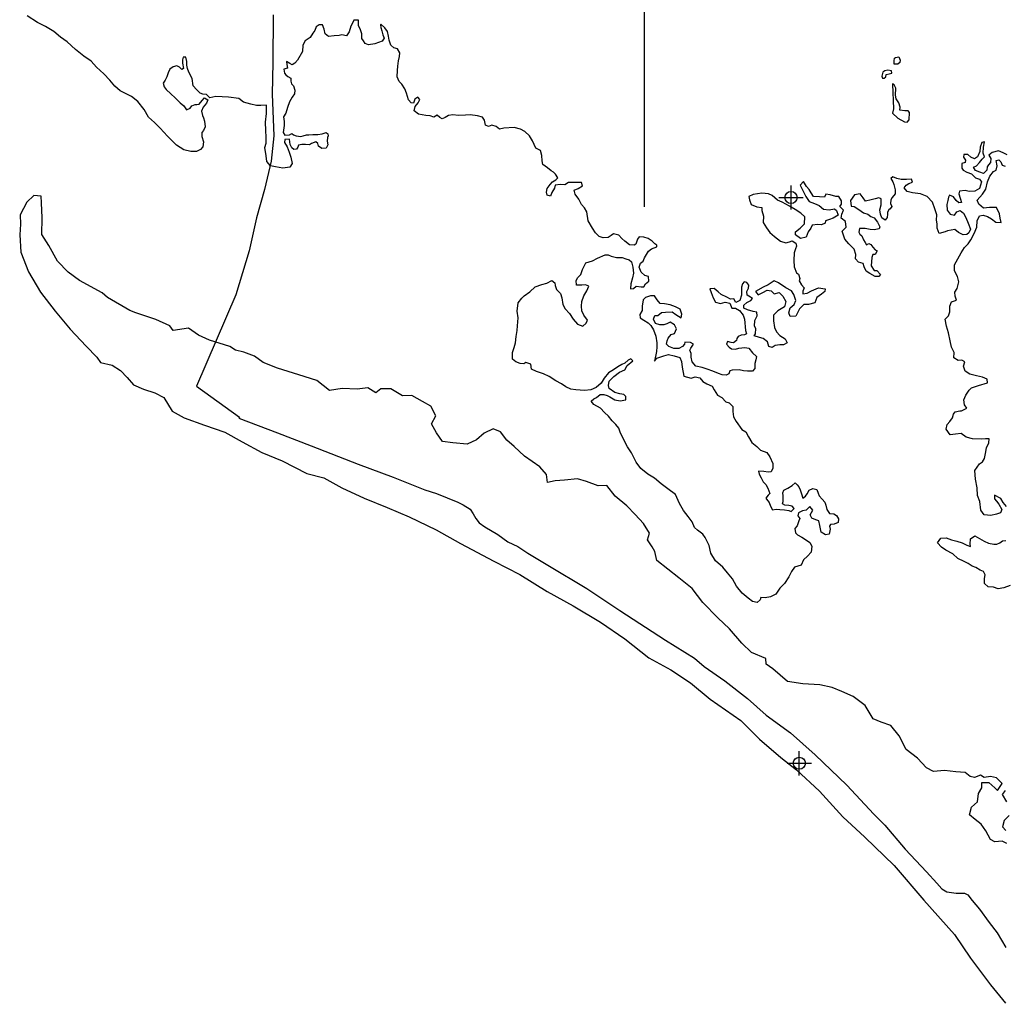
# Model space of a CAD drawing. Extents: x 137600 to 414800, y 708957 to 906957.
# Tile 2 of 10: x 183655 to 203990, y 758993 to 779302. Entities that reach past the tile are written whole.
import ezdxf

# ---------------------------------------------------------------- set-up
doc = ezdxf.new("R2010")
doc.units = 0
doc.header["$LTSCALE"] = 2000
doc.header["$PDMODE"] = 34
doc.header["$PDSIZE"] = 250
for name, color, linetype in [('MAJROADS', 9, 'CONTINUOUS'), ('SEC', 2, 'CONTINUOUS'), ('WATER', 4, 'CONTINUOUS'), ('WSHEDS', 3, 'CONTINUOUS')]:
    doc.layers.add(name, color=color, linetype=linetype)

msp = doc.modelspace()

# ---------------------------------------------------------------- linework, layer by layer
at = {"layer": 'MAJROADS', "color": 0}
for points in [[(188891, 779400), (188883, 778419), (188870, 777766), (188906, 776903), (188851, 776383), (188713, 775798), (188549, 775213), (188393, 774527), (188118, 773624)], [(188118, 773624), (187310, 771732), (188195, 771098)], [(188195, 771098), (188178, 771073), (188981, 770774), (189674, 770501), (190643, 770125), (191370, 769859), (192022, 769595), (192264, 769518), (192481, 769432), (192707, 769338), (192815, 769287), (192957, 769194), (193024, 769101), (193073, 769000), (193148, 768916), (193265, 768831), (193531, 768670), (193740, 768518), (193940, 768424), (194149, 768288), (194566, 768042), (195366, 767559), (196050, 767101), (196992, 766491), (197593, 766117), (197793, 765948), (198218, 765652), (198684, 765288), (199075, 764942), (199576, 764578), (200083, 764121), (200740, 763496), (201297, 762897), (201522, 762669), (201945, 762172), (202386, 761707), (202594, 761471), (202702, 761353), (202802, 761294), (202994, 761267), (203170, 761266), (203237, 761232), (203328, 761114), (203478, 760937), (203677, 760659), (203843, 760448), (204025, 760145)]]:
    msp.add_lwpolyline(points, dxfattribs=at)
at = {"layer": 'SEC', "color": 0}
for p in [(199585, 775630), (199757, 763949)]:
    msp.add_point(p, dxfattribs=at)
at = {"layer": 'WATER', "color": 0}
for points in [[(204051, 776509), (203967, 776552), (203867, 776594), (203741, 776562), (203674, 776503), (203715, 776436), (203706, 776352), (203664, 776302), (203639, 776261), (203630, 776194), (203563, 776127), (203487, 776153), (203396, 776187), (203354, 776254), (203413, 776287), (203480, 776354), (203531, 776421), (203582, 776470), (203557, 776546), (203558, 776672), (203584, 776780), (203525, 776764), (203491, 776672), (203482, 776580), (203439, 776471), (203372, 776430), (203297, 776464), (203239, 776515), (203155, 776515), (203146, 776465), (203188, 776398), (203179, 776356), (203112, 776331), (203111, 776239), (203144, 776197), (203219, 776155), (203311, 776121), (203395, 776036), (203478, 776011), (203520, 775952), (203502, 775885), (203477, 775818), (203384, 775760), (203267, 775752), (203184, 775778), (203066, 775762), (203049, 775704), (203082, 775620), (203107, 775527), (203048, 775520), (202998, 775570), (202940, 775646), (202856, 775680), (202839, 775638), (202822, 775571), (202805, 775488), (202812, 775370), (202870, 775286), (202962, 775269), (203013, 775336), (203080, 775360), (203147, 775310), (203197, 775217), (203246, 775100), (203295, 774974), (203261, 774899), (203219, 774865), (203144, 774857), (203044, 774908), (202969, 774967), (202818, 774943), (202768, 774919), (202642, 774886), (202601, 774995), (202601, 775087), (202593, 775162), (202594, 775271), (202553, 775397), (202504, 775531), (202396, 775649), (202262, 775709), (202095, 775727), (201986, 775753), (201920, 775828), (201962, 775887), (202021, 775920), (202096, 775944), (202071, 776012), (201971, 776004), (201862, 776005), (201770, 776022), (201687, 776056), (201645, 776023), (201686, 775955), (201711, 775897), (201735, 775788), (201735, 775704), (201675, 775629), (201650, 775579), (201641, 775504), (201666, 775445), (201632, 775395), (201607, 775378), (201581, 775328), (201581, 775286), (201572, 775219), (201530, 775161), (201463, 775212), (201430, 775287), (201423, 775379), (201448, 775480), (201449, 775605), (201399, 775622), (201324, 775606), (201240, 775582), (201122, 775557), (201073, 775625), (201015, 775709), (200897, 775684), (200813, 775568), (200829, 775450), (200887, 775442), (200987, 775382), (201079, 775315), (201171, 775289), (201237, 775238), (201304, 775213), (201371, 775120), (201420, 775028), (201403, 774986), (201303, 774962), (201219, 774971), (201119, 774988), (201001, 774989), (200984, 774914), (201009, 774871), (201051, 774838), (201084, 774754), (201117, 774703), (201142, 774653), (201192, 774678), (201234, 774661), (201275, 774602), (201325, 774551), (201367, 774526), (201324, 774451), (201274, 774451), (201257, 774393), (201239, 774217), (201306, 774124), (201356, 774124), (201431, 774040), (201397, 773998), (201321, 773999), (201213, 774058), (201138, 774109), (201097, 774201), (201072, 774268), (200980, 774294), (200914, 774361), (200923, 774453), (200890, 774562), (200782, 774672), (200699, 774773), (200641, 774933), (200725, 775016), (200709, 775133), (200618, 775201), (200635, 775284), (200669, 775368), (200594, 775444), (200628, 775494), (200628, 775561), (200570, 775653), (200512, 775653), (200395, 775688), (200303, 775697), (200277, 775638), (200177, 775647), (200051, 775648), (200002, 775724), (199960, 775799), (199902, 775858), (199844, 775959), (199777, 775884), (199818, 775800), (199867, 775708), (199892, 775649), (199958, 775548), (200067, 775506), (200167, 775463), (200259, 775387), (200376, 775378), (200485, 775394), (200527, 775360), (200559, 775268), (200459, 775202), (200383, 775177), (200299, 775152), (200290, 775102), (200215, 775069), (200140, 775070), (200022, 775062), (199997, 774995), (199938, 774920), (199895, 774812), (199778, 774787), (199678, 774863), (199678, 774922), (199771, 774997), (199863, 775088), (199873, 775231), (199789, 775307), (199673, 775383), (199556, 775450), (199406, 775535), (199306, 775578), (199197, 775670), (199122, 775704), (198980, 775722), (198804, 775690), (198712, 775649), (198728, 775581), (198761, 775489), (198878, 775438), (198986, 775421), (198986, 775362), (199019, 775245), (199009, 775111), (199076, 775001), (199151, 774909), (199242, 774824), (199367, 774732), (199476, 774697), (199551, 774714), (199610, 774738), (199685, 774688), (199701, 774629), (199676, 774570), (199650, 774487), (199641, 774328), (199648, 774202), (199698, 774076), (199739, 774051), (199764, 773959), (199755, 773908), (199805, 773824), (199855, 773765), (199829, 773699), (199829, 773640), (199921, 773656), (200005, 773706), (200156, 773764), (200290, 773746), (200281, 773687), (200214, 773638), (200121, 773563), (200079, 773454), (199944, 773422), (199852, 773422), (199760, 773331), (199726, 773264), (199683, 773181), (199566, 773173), (199541, 773248), (199567, 773349), (199651, 773424), (199686, 773507), (199644, 773625), (199595, 773700), (199478, 773768), (199328, 773869), (199236, 773912), (199110, 773829), (199009, 773779), (198849, 773688), (198908, 773621), (199000, 773671), (199092, 773720), (199176, 773703), (199234, 773644), (199343, 773668), (199418, 773593), (199476, 773483), (199450, 773375), (199316, 773292), (199223, 773200), (199222, 773083), (199246, 772949), (199288, 772857), (199354, 772781), (199463, 772713), (199504, 772629), (199428, 772588), (199353, 772588), (199261, 772572), (199193, 772531), (199127, 772556), (199102, 772649), (199010, 772716), (198935, 772742), (198827, 772776), (198852, 772818), (198861, 772926), (198828, 772977), (198837, 773094), (198888, 773186), (198880, 773261), (198805, 773278), (198688, 773313), (198613, 773347), (198613, 773405), (198672, 773463), (198756, 773505), (198790, 773546), (198748, 773572), (198681, 773614), (198674, 773690), (198708, 773756), (198716, 773823), (198675, 773874), (198616, 773891), (198583, 773849), (198565, 773782), (198565, 773707), (198564, 773615), (198530, 773506), (198446, 773465), (198405, 773541), (198338, 773533), (198263, 773575), (198146, 773626), (198079, 773685), (197996, 773753), (197912, 773745), (197937, 773669), (197978, 773560), (198027, 773468), (198128, 773442), (198228, 773466), (198320, 773449), (198362, 773348), (198437, 773348), (198520, 773297), (198595, 773204), (198628, 773120), (198643, 772886), (198668, 772819), (198626, 772794), (198559, 772786), (198492, 772761), (198466, 772720), (198458, 772678), (198399, 772628), (198349, 772637), (198273, 772654), (198256, 772604), (198306, 772537), (198356, 772503), (198440, 772502), (198507, 772518), (198633, 772534), (198716, 772517), (198791, 772424), (198874, 772349), (198857, 772282), (198840, 772206), (198839, 772098), (198788, 772048), (198688, 772048), (198604, 772049), (198512, 772075), (198370, 772067), (198320, 772051), (198302, 771992), (198244, 771959), (198160, 771968), (198085, 771994), (197968, 772045), (197851, 772087), (197751, 772122), (197617, 772148), (197542, 772240), (197526, 772332), (197526, 772408), (197493, 772475), (197519, 772517), (197570, 772600), (197511, 772634), (197394, 772643), (197385, 772601), (197343, 772551), (197268, 772510), (197167, 772511), (197059, 772553), (197017, 772604), (197026, 772671), (197051, 772729), (197110, 772804), (197178, 772820), (197220, 772920), (197179, 773004), (197087, 773055), (197020, 773022), (196961, 772998), (196877, 772998), (196785, 773032), (196744, 773116), (196770, 773191), (196837, 773191), (196912, 773257), (196996, 773265), (197130, 773273), (197205, 773214), (197314, 773146), (197331, 773221), (197298, 773322), (197198, 773373), (197089, 773415), (196972, 773433), (196880, 773442), (196822, 773518), (196764, 773602), (196680, 773602), (196580, 773569), (196529, 773519), (196511, 773386), (196511, 773294), (196460, 773218), (196468, 773143), (196543, 773101), (196635, 773042), (196693, 772991), (196743, 772898), (196792, 772764), (196816, 772630), (196816, 772546), (196807, 772454), (196764, 772254), (196814, 772312), (196873, 772337), (196957, 772361), (197057, 772386), (197174, 772360), (197291, 772326), (197324, 772242), (197340, 772124), (197373, 771940), (197523, 771897), (197607, 771930), (197699, 771904), (197765, 771828), (197849, 771786), (197957, 771735), (197999, 771659), (198065, 771550), (198157, 771499), (198240, 771415), (198307, 771389), (198382, 771314), (198381, 771213), (198397, 771104), (198455, 771003), (198571, 770843), (198655, 770793), (198704, 770692), (198779, 770574), (198879, 770490), (198953, 770414), (199087, 770363), (199145, 770279), (199211, 770136), (199211, 770044), (199177, 769969), (199110, 769961), (199026, 769970), (198917, 769979), (198925, 769920), (198966, 769845), (199008, 769761), (199066, 769702), (199107, 769626), (199148, 769517), (199115, 769484), (199064, 769425), (199081, 769400), (199131, 769333), (199164, 769257), (199205, 769182), (199280, 769198), (199356, 769189), (199448, 769180), (199540, 769171), (199590, 769145), (199649, 769212), (199607, 769254), (199540, 769271), (199457, 769280), (199407, 769306), (199424, 769356), (199425, 769473), (199417, 769532), (199434, 769590), (199518, 769632), (199610, 769681), (199669, 769739), (199711, 769697), (199744, 769655), (199777, 769596), (199802, 769512), (199826, 769420), (199885, 769462), (199919, 769512), (199961, 769587), (200037, 769620), (200120, 769602), (200145, 769527), (200170, 769468), (200228, 769401), (200286, 769342), (200302, 769275), (200327, 769191), (200377, 769107), (200469, 769098), (200527, 769064), (200568, 768997), (200560, 768921), (200476, 768888), (200400, 768881), (200383, 768847), (200391, 768780), (200374, 768680), (200298, 768664), (200207, 768723), (200182, 768857), (200158, 768958), (200099, 768975), (200016, 769009), (199983, 769076), (200034, 769176), (199976, 769252), (199900, 769177), (199824, 769161), (199740, 769119), (199723, 769061), (199765, 769002), (199748, 768952), (199713, 768852), (199663, 768793), (199679, 768710), (199721, 768667), (199812, 768617), (199887, 768566), (199971, 768507), (200012, 768431), (200003, 768305), (199927, 768222), (199843, 768147), (199792, 768039), (199658, 767998), (199598, 767906), (199539, 767798), (199454, 767664), (199353, 767565), (199269, 767440), (199160, 767382), (199051, 767366), (198959, 767375), (198950, 767324), (198883, 767266), (198791, 767292), (198699, 767360), (198574, 767461), (198458, 767604), (198375, 767755), (198275, 767881), (198176, 767999), (198026, 768126), (197926, 768286), (197894, 768445), (197811, 768613), (197761, 768680), (197653, 768765), (197595, 768815), (197545, 768933), (197462, 769042), (197363, 769169), (197280, 769311), (197198, 769496), (197039, 769614), (196906, 769716), (196764, 769834), (196631, 769919), (196481, 770037), (196390, 770163), (196291, 770356), (196208, 770482), (196067, 770768), (196026, 770869), (195968, 770944), (195893, 771020), (195818, 771113), (195735, 771189), (195652, 771281), (195510, 771358), (195460, 771425), (195511, 771475), (195570, 771500), (195645, 771566), (195721, 771566), (195788, 771540), (195846, 771514), (195946, 771455), (196055, 771429), (196172, 771454), (196173, 771521), (196131, 771563), (196047, 771580), (195947, 771606), (195830, 771690), (195814, 771749), (195831, 771841), (195924, 771933), (196042, 772024), (196151, 772073), (196202, 772165), (196320, 772257), (196278, 772299), (196219, 772274), (196152, 772207), (196093, 772183), (196009, 772133), (195917, 772075), (195816, 772009), (195723, 771900), (195664, 771800), (195563, 771709), (195453, 771659), (195319, 771644), (195144, 771661), (195035, 771671), (194935, 771721), (194843, 771781), (194726, 771848), (194593, 771933), (194476, 771992), (194326, 772035), (194225, 772086), (194209, 772187), (194109, 772221), (194067, 772196), (193992, 772205), (193900, 772239), (193833, 772290), (193834, 772432), (193868, 772532), (193894, 772633), (193912, 772758), (193929, 772883), (193938, 772984), (193948, 773143), (193932, 773285), (193950, 773453), (194026, 773553), (194076, 773603), (194194, 773686), (194304, 773785), (194438, 773835), (194539, 773859), (194648, 773917), (194706, 773866), (194714, 773816), (194739, 773732), (194780, 773690), (194822, 773648), (194855, 773556), (194871, 773422), (194920, 773329), (195012, 773236), (195086, 773119), (195178, 773018), (195286, 772975), (195354, 773033), (195379, 773100), (195305, 773201), (195263, 773293), (195256, 773386), (195265, 773486), (195307, 773603), (195366, 773703), (195409, 773803), (195342, 773829), (195267, 773821), (195158, 773822), (195150, 773914), (195184, 773980), (195243, 774039), (195277, 774147), (195345, 774281), (195488, 774322), (195589, 774380), (195748, 774446), (195807, 774445), (195874, 774420), (195982, 774394), (196099, 774393), (196175, 774367), (196241, 774342), (196291, 774300), (196316, 774191), (196332, 774065), (196314, 773973), (196280, 773848), (196271, 773747), (196330, 773755), (196389, 773797), (196489, 773788), (196548, 773787), (196581, 773846), (196649, 773904), (196641, 773996), (196566, 774022), (196491, 774089), (196450, 774190), (196475, 774273), (196534, 774315), (196560, 774382), (196602, 774457), (196645, 774523), (196703, 774573), (196813, 774614), (196813, 774648), (196771, 774673), (196721, 774732), (196638, 774783), (196546, 774809), (196446, 774818), (196412, 774768), (196378, 774668), (196344, 774643), (196252, 774652), (196152, 774728), (196094, 774787), (196027, 774854), (195918, 774880), (195868, 774847), (195809, 774805), (195709, 774798), (195625, 774823), (195550, 774899), (195484, 775000), (195393, 775151), (195369, 775336), (195319, 775420), (195261, 775487), (195203, 775596), (195128, 775697), (195104, 775781), (195188, 775814), (195280, 775872), (195256, 775939), (195197, 775940), (195097, 775940), (194988, 775941), (194912, 775891), (194820, 775900), (194711, 775884), (194702, 775826), (194643, 775734), (194617, 775659), (194551, 775676), (194534, 775743), (194551, 775818), (194611, 775902), (194661, 775951), (194728, 775993), (194771, 776034), (194721, 776110), (194679, 776152), (194629, 776178), (194554, 776245), (194463, 776313), (194446, 776388), (194439, 776497), (194414, 776598), (194314, 776649), (194248, 776800), (194182, 776901), (194090, 776993), (193999, 777044), (193865, 777079), (193655, 777063), (193563, 777039), (193497, 777098), (193405, 777124), (193337, 777099), (193279, 777124), (193255, 777225), (193213, 777292), (193113, 777318), (192962, 777336), (192862, 777328), (192719, 777321), (192602, 777338), (192510, 777322), (192443, 777281), (192384, 777256), (192334, 777281), (192276, 777332), (192208, 777291), (192133, 777316), (192041, 777325), (191891, 777351), (191799, 777419), (191825, 777511), (191884, 777586), (191918, 777652), (191876, 777703), (191817, 777662), (191792, 777578), (191741, 777587), (191683, 777646), (191642, 777788), (191609, 777872), (191551, 777973), (191493, 778024), (191452, 778124), (191461, 778250), (191462, 778342), (191479, 778451), (191497, 778543), (191505, 778618), (191456, 778702), (191381, 778719), (191322, 778778), (191289, 778879), (191273, 778963), (191249, 779055), (191199, 779131), (191116, 779207), (191107, 779198), (191115, 779140), (191132, 779073), (191156, 778989), (191181, 778922), (191139, 778855), (191063, 778830), (190988, 778806), (190862, 778781), (190787, 778807), (190754, 778866), (190720, 778916), (190721, 779008), (190696, 779092), (190655, 779185), (190656, 779293), (190555, 779294), (190538, 779244), (190496, 779169), (190462, 779052), (190403, 778969), (190311, 778986), (190252, 778978), (190151, 778970), (190034, 778954), (189967, 779013), (189943, 779106), (189910, 779198), (189843, 779198), (189776, 779157), (189750, 779082), (189708, 779023), (189657, 778932), (189548, 778865), (189505, 778774), (189496, 778648), (189395, 778464), (189336, 778406), (189285, 778373), (189235, 778399), (189168, 778441), (189176, 778374), (189184, 778298), (189109, 778282), (189125, 778198), (189150, 778165), (189191, 778131), (189258, 778097), (189258, 778030), (189266, 777980), (189307, 777938), (189340, 777845), (189331, 777770), (189281, 777703), (189230, 777603), (189187, 777486), (189153, 777369), (189102, 777294), (189118, 777202), (189118, 777118), (189100, 776976), (189133, 776917), (189225, 776925), (189276, 776950), (189309, 776924), (189368, 776907), (189460, 776890), (189510, 776906), (189577, 776923), (189627, 776922), (189711, 776930), (189811, 776930), (189904, 776946), (189988, 776970), (190021, 776945), (190029, 776903), (190012, 776870), (190003, 776794), (190019, 776719), (189985, 776652), (189893, 776644), (189827, 776687), (189810, 776745), (189769, 776779), (189685, 776746), (189643, 776721), (189559, 776722), (189484, 776722), (189416, 776714), (189399, 776673), (189374, 776631), (189315, 776623), (189274, 776657), (189241, 776724), (189225, 776833), (189134, 776826), (189124, 776767), (189182, 776674), (189223, 776565), (189256, 776464), (189280, 776330), (189238, 776255), (189087, 776239), (188936, 776265), (188836, 776283), (188761, 776375), (188745, 776493), (188721, 776660), (188747, 776752), (188748, 776878), (188740, 777012), (188733, 777188), (188751, 777364), (188752, 777539), (188635, 777532), (188543, 777532), (188426, 777558), (188275, 777601), (188184, 777677), (187966, 777704), (187707, 777714), (187581, 777689), (187514, 777757), (187439, 777766), (187381, 777783), (187306, 777859), (187239, 777934), (187215, 778085), (187149, 778220), (187124, 778295), (187108, 778362), (187109, 778438), (187084, 778530), (187034, 778530), (187017, 778472), (187016, 778405), (187041, 778296), (187007, 778271), (186957, 778321), (186899, 778347), (186823, 778331), (186756, 778281), (186722, 778206), (186696, 778122), (186662, 778055), (186620, 777989), (186636, 777913), (186678, 777863), (186778, 777770), (186869, 777686), (186969, 777585), (187044, 777525), (187102, 777441), (187178, 777474), (187211, 777524), (187279, 777549), (187312, 777549), (187362, 777557), (187421, 777632), (187472, 777690), (187539, 777648), (187513, 777581), (187446, 777498), (187412, 777414), (187428, 777322), (187453, 777272), (187469, 777205), (187485, 777087), (187451, 777012), (187417, 776970), (187417, 776887), (187449, 776778), (187440, 776677), (187390, 776619), (187306, 776578), (187188, 776578), (187046, 776613), (186896, 776714), (186805, 776799), (186705, 776900), (186555, 777060), (186439, 777178), (186314, 777287), (186223, 777447), (186098, 777615), (185965, 777717), (185731, 777836), (185623, 777928), (185515, 778055), (185390, 778181), (185241, 778324), (185133, 778442), (184983, 778552), (184808, 778687), (184633, 778847), (184500, 778940), (184358, 779059), (184191, 779160), (184024, 779245), (183808, 779380)], [(204036, 769250), (203970, 769334), (203920, 769418), (203787, 769486), (203786, 769411), (203828, 769360), (203878, 769301), (203936, 769192), (203910, 769117), (203826, 769092), (203709, 769068), (203575, 769077), (203508, 769178), (203485, 769354), (203435, 769480), (203428, 769639), (203395, 769815), (203380, 769991), (203481, 770133), (203540, 770174), (203582, 770241), (203600, 770342), (203626, 770459), (203668, 770567), (203677, 770651), (203602, 770651), (203510, 770644), (203334, 770645), (203200, 770679), (203100, 770755), (202983, 770747), (202874, 770731), (202791, 770849), (202808, 770941), (202867, 771008), (202918, 771083), (202944, 771158), (202978, 771208), (203070, 771224), (203103, 771224), (203213, 771282), (203171, 771349), (203155, 771450), (203198, 771550), (203265, 771650), (203316, 771700), (203458, 771749), (203643, 771806), (203635, 771882), (203543, 771924), (203418, 771950), (203276, 771985), (203184, 772044), (203151, 772145), (203177, 772237), (203110, 772270), (203035, 772263), (202951, 772322), (202952, 772431), (202903, 772540), (202870, 772674), (202838, 772833), (202797, 772976), (202772, 773118), (202840, 773185), (202866, 773268), (202866, 773386), (202900, 773478), (203001, 773510), (202977, 773594), (202969, 773678), (203019, 773753), (203054, 773887), (203021, 773996), (202963, 774113), (202964, 774239), (203100, 774489), (203167, 774598), (203243, 774673), (203302, 774756), (203370, 774889), (203421, 775015), (203431, 775149), (203481, 775249), (203557, 775265), (203640, 775239), (203724, 775189), (203816, 775121), (203924, 775112), (203908, 775204), (203892, 775296), (203826, 775422), (203684, 775423), (203558, 775407), (203466, 775492), (203433, 775576), (203484, 775634), (203543, 775700), (203611, 775800), (203645, 775951), (203688, 776068), (203764, 776168), (203823, 776193), (203840, 776285), (203824, 776394), (203874, 776410), (203916, 776368), (203949, 776301), (204007, 776275)], [(204045, 762292), (203945, 762343), (203794, 762327), (203703, 762378), (203612, 762554), (203512, 762689), (203387, 762790), (203271, 762883), (203314, 763042), (203440, 763150), (203458, 763326), (203526, 763443), (203526, 763551), (203669, 763550), (203794, 763441), (203852, 763390), (203945, 763532), (203828, 763650), (203703, 763676), (203577, 763652), (203502, 763702), (203376, 763653), (203284, 763679), (203184, 763755), (202992, 763773), (202758, 763799), (202531, 763776), (202381, 763852), (202198, 764054), (201965, 764232), (201816, 764517), (201650, 764728), (201450, 764796), (201283, 764864), (201117, 765142), (200867, 765328), (200633, 765430), (200433, 765515), (200182, 765567), (199830, 765586), (199512, 765638), (199213, 765900), (199071, 765993), (199063, 766110), (198771, 766238), (198572, 766432), (198314, 766726), (198073, 766954), (197765, 767266), (197541, 767560), (197266, 767780), (197041, 767957), (196816, 768135), (196775, 768319), (196717, 768420), (196618, 768563), (196661, 768697), (196536, 768899), (196370, 769084), (196195, 769261), (195954, 769463), (195780, 769682), (195604, 769675), (195361, 769769), (195178, 769820), (194909, 769797), (194717, 769782), (194557, 769749), (194533, 769908), (194401, 770068), (194084, 770288), (193867, 770491), (193718, 770617), (193585, 770794), (193434, 770854), (193250, 770763), (193090, 770630), (192896, 770539), (192603, 770566), (192386, 770593), (192262, 770769), (192162, 770954), (192247, 771121), (192148, 771323), (191973, 771416), (191756, 771543), (191563, 771536), (191321, 771680), (191112, 771681), (191011, 771598), (190844, 771700), (190626, 771676), (190317, 771687), (190057, 771646), (189790, 771849), (189422, 771969), (188980, 772106), (188687, 772225), (188504, 772352), (188287, 772437), (188111, 772480), (187994, 772556), (187577, 772685), (187351, 772787), (187143, 772930), (186824, 772882), (186758, 772983), (186466, 773111), (186056, 773247), (185931, 773298), (185472, 773569), (185356, 773662), (184888, 773917), (184655, 774086), (184439, 774313), (184257, 774641), (184116, 774868), (184118, 775211), (184104, 775521), (184096, 775655), (183946, 775673), (183802, 775532), (183734, 775406), (183667, 775273), (183674, 775080), (183655, 774863), (183678, 774502), (183835, 774099), (184083, 773679), (184390, 773284), (184698, 772913), (185030, 772559), (185246, 772332), (185321, 772222), (185564, 772170), (185739, 772060), (185872, 771917), (186005, 771766), (186213, 771672), (186447, 771595), (186631, 771502), (186805, 771216), (187055, 771080), (187473, 770927), (187891, 770782), (188249, 770587), (188658, 770366), (189076, 770196), (189585, 769933), (189936, 769839), (190311, 769635), (190770, 769423), (191246, 769227), (191697, 769040), (192257, 768768), (192757, 768488), (193450, 768124), (193984, 767844), (194551, 767497), (195085, 767200), (195652, 766861), (196152, 766515), (196652, 766126), (197102, 765880), (197511, 765610), (197919, 765272), (198552, 764832), (198935, 764445), (199376, 764065), (199701, 763811), (200176, 763373), (200658, 762842), (201107, 762420), (201715, 761839), (202329, 761123), (202961, 760415), (203293, 759927), (203708, 759372), (204015, 758993)], [(204109, 767617), (203983, 767568), (203866, 767552), (203766, 767586), (203657, 767595), (203582, 767662), (203583, 767763), (203592, 767838), (203559, 767905), (203492, 767939), (203400, 767990), (203325, 768016), (203242, 768075), (203158, 768117), (203033, 768177), (202925, 768270), (202783, 768346), (202691, 768413), (202608, 768498), (202676, 768598), (202793, 768605), (202902, 768563), (203010, 768537), (203119, 768503), (203219, 768452), (203294, 768426), (203286, 768476), (203295, 768585), (203379, 768643), (203480, 768592), (203571, 768533), (203663, 768491), (203772, 768473), (203839, 768473), (203898, 768498), (203956, 768539), (204023, 768547)], [(204011, 763389), (203943, 763306), (204034, 763154)], [(204091, 762869), (203990, 762770), (203956, 762636), (204022, 762560)]]:
    msp.add_lwpolyline(points, dxfattribs=at)
for points in [[(201741, 778520), (201811, 778533), (201843, 778469), (201836, 778421), (201788, 778382), (201716, 778384), (201717, 778454), (201725, 778505)], [(201661, 778247), (201587, 778258), (201524, 778248), (201484, 778215), (201464, 778136), (201477, 778095), (201510, 778097), (201541, 778121), (201550, 778169), (201609, 778184), (201668, 778199)], [(201678, 777968), (201700, 777461), (201682, 777369), (201791, 777266), (201926, 777192), (201987, 777189), (202025, 777235), (202034, 777386), (202008, 777423), (201933, 777423), (201833, 777432), (201840, 777496), (201814, 777583), (201755, 777668), (201740, 777745), (201752, 777889), (201715, 777959), (201680, 777974)]]:
    msp.add_lwpolyline(points, close=True, dxfattribs=at)
at = {"layer": 'WSHEDS', "color": 0}
msp.add_lwpolyline([(196551, 783938), (196551, 775440)], dxfattribs=at)

doc.saveas('drawing.dxf')
